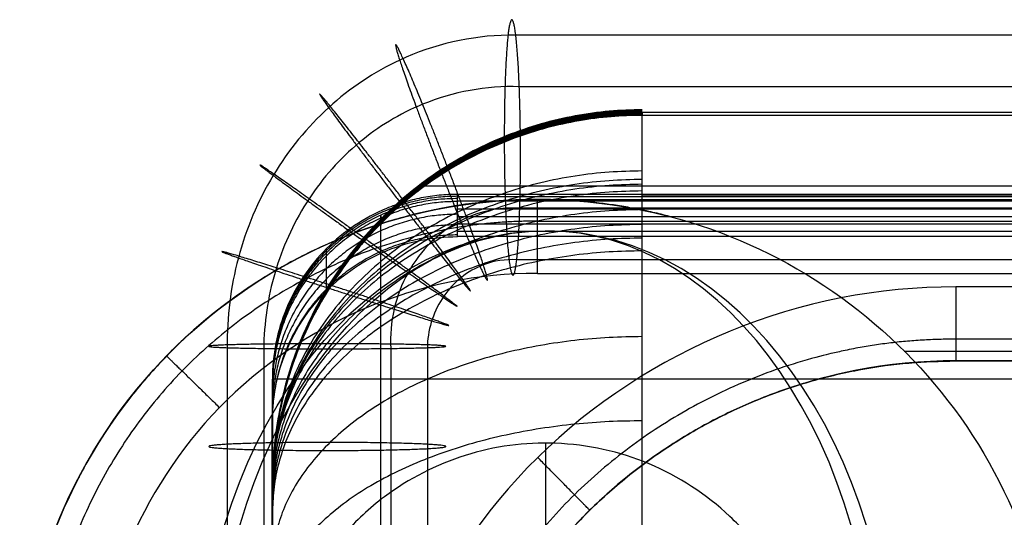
# Model space of a CAD drawing. Header units: millimetres. Extents: x -2235 to -985, y -1831 to -1204.
# Tile 24 of 56: x -2235 to -2208, y -1218 to -1204. Entities that reach past the tile are written whole.
import ezdxf

# ---------------------------------------------------------------- set-up
doc = ezdxf.new("R2010")
doc.units = ezdxf.units.MM
for name, color, linetype, true_color in [('Calque 05', 7, 'Continuous', 0xb87b24), ('Calque 06', 7, 'Continuous', 0xffe4b0), ('Calque 07', 7, 'Continuous', 0xfafafa), ('Calque 08', 7, 'Continuous', 0x985001)]:
    doc.layers.add(name, color=color, linetype=linetype, true_color=true_color)

msp = doc.modelspace()

# ---------------------------------------------------------------- linework, layer by layer
at = {"layer": 'Calque 05'}
msp.add_line((-996.716, -1208.695, 1384.482), (-2223.723, -1208.695, 1384.482), dxfattribs=at)
for points, weights in [([(-2217.844, -1206.631, 1400.501), (-2227.844, -1206.631, 1400.501), (-2227.844, -1216.727, 1400.623)], [1, 0.707106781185, 1]), ([(-2217.844, -1206.643, 1401.613), (-2227.844, -1206.643, 1401.613), (-2227.844, -1216.765, 1401.439)], [1, 0.707106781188, 1]), ([(-2217.844, -1206.669, 1399.503), (-2227.844, -1206.669, 1399.503), (-2227.844, -1216.705, 1399.614)], [1, 0.707106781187, 1]), ([(-2217.844, -1206.694, 1397.97), (-2227.844, -1206.694, 1397.97), (-2227.844, -1216.708, 1398.105)], [1, 0.707106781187, 1]), ([(-2217.844, -1206.706, 1399.105), (-2227.844, -1206.706, 1399.105), (-2227.844, -1216.699, 1399.108)], [1, 0.707106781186, 1]), ([(-2217.844, -1206.711, 1397.516), (-2227.844, -1206.711, 1397.516), (-2227.844, -1216.71, 1397.602)], [1, 0.707106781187, 1]), ([(-2217.844, -1206.717, 1397.022), (-2227.844, -1206.717, 1397.022), (-2227.844, -1216.714, 1397.099)], [1, 0.707106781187, 1]), ([(-2217.844, -1206.735, 1394.324), (-2227.844, -1206.735, 1394.324), (-2227.844, -1216.734, 1394.381)], [1, 0.707106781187, 1]), ([(-2217.844, -1206.742, 1392.961), (-2227.844, -1206.742, 1392.961), (-2227.844, -1216.742, 1393.022)], [1, 0.707106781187, 1]), ([(-2217.844, -1206.75, 1391.611), (-2227.844, -1206.75, 1391.611), (-2227.844, -1216.75, 1391.662)], [1, 0.707106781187, 1]), ([(-2217.844, -1206.751, 1400.429), (-2227.844, -1206.751, 1400.429), (-2227.844, -1216.694, 1400.109)], [1, 0.707106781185, 1]), ([(-2217.844, -1206.757, 1390.251), (-2227.844, -1206.757, 1390.251), (-2227.844, -1216.757, 1390.303)], [1, 0.707106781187, 1]), ([(-2217.844, -1206.764, 1388.896), (-2227.844, -1206.764, 1388.896), (-2227.844, -1216.763, 1388.944)], [1, 0.707106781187, 1]), ([(-2217.844, -1206.77, 1387.537), (-2227.844, -1206.77, 1387.537), (-2227.844, -1216.77, 1387.584)], [1, 0.707106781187, 1]), ([(-2217.844, -1206.776, 1386.179), (-2227.844, -1206.776, 1386.179), (-2227.844, -1216.776, 1386.225)], [1, 0.707106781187, 1]), ([(-2217.844, -1206.78, 1401.749), (-2227.844, -1206.78, 1401.749), (-2227.844, -1216.722, 1401.114)], [1, 0.707106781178, 1]), ([(-2217.844, -1208.287, 1407.173), (-2227.844, -1208.287, 1407.173), (-2227.844, -1216.647, 1401.621)], [1, 0.707106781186, 1]), ([(-2217.844, -1208.518, 1407.435), (-2227.844, -1208.518, 1407.435), (-2227.844, -1216.673, 1401.654)], [1, 0.707106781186, 1]), ([(-2217.844, -1208.648, 1407.616), (-2227.844, -1208.648, 1407.616), (-2227.844, -1216.694, 1401.683)], [1, 0.707106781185, 1]), ([(-2217.844, -1208.829, 1407.866), (-2227.844, -1208.829, 1407.866), (-2227.844, -1216.737, 1401.74)], [1, 0.707106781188, 1]), ([(-2217.844, -1209.334, 1408.478), (-2227.844, -1209.334, 1408.478), (-2227.844, -1216.908, 1401.948)], [1, 0.707106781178, 1]), ([(-2217.844, -1209.735, 1408.927), (-2227.844, -1209.735, 1408.927), (-2227.844, -1217.087, 1402.149)], [1, 0.707106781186, 1]), ([(-2217.844, -1210.104, 1409.318), (-2227.844, -1210.104, 1409.318), (-2227.844, -1217.271, 1402.344)], [1, 0.707106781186, 1]), ([(-2217.844, -1210.448, 1409.662), (-2227.844, -1210.448, 1409.662), (-2227.844, -1217.461, 1402.534)], [1, 0.707106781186, 1]), ([(-2217.844, -1212.767, 1411.687), (-2227.844, -1212.767, 1411.687), (-2227.844, -1218.927, 1403.809)], [1, 0.707106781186, 1]), ([(-2217.844, -1215.043, 1413.312), (-2227.844, -1215.043, 1413.312), (-2227.844, -1220.508, 1404.937)], [1, 0.70710678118, 1])]:
    msp.add_rational_spline(points, weights, degree=2, dxfattribs=at)
for points, knots in [([(-2217.844, -1206.786, 1384.169), (-2218.125, -1206.786, 1384.169), (-2218.699, -1206.81, 1384.174), (-2219.565, -1206.921, 1384.193), (-2220.441, -1207.115, 1384.227), (-2221.318, -1207.393, 1384.275), (-2222.182, -1207.759, 1384.335), (-2223.022, -1208.212, 1384.408), (-2223.823, -1208.749, 1384.49), (-2224.573, -1209.366, 1384.582), (-2225.262, -1210.055, 1384.681), (-2225.879, -1210.805, 1384.785), (-2226.417, -1211.605, 1384.891), (-2226.87, -1212.444, 1384.997), (-2227.236, -1213.308, 1385.102), (-2227.515, -1214.184, 1385.204), (-2227.708, -1215.061, 1385.303), (-2227.819, -1215.926, 1385.396), (-2227.844, -1216.499, 1385.455), (-2227.844, -1216.781, 1385.484)], [0, 0, 0, 0, 0.84574, 1.718617, 2.616661, 3.537357, 4.477638, 5.433913, 6.402144, 7.377946, 8.356665, 9.333534, 10.303832, 11.263027, 12.206907, 13.13168, 14.034054, 14.911271, 15.761134, 15.761134, 15.761134, 15.761134]), ([(-2217.844, -1361.452, 1017.927), (-2217.844, -1357.783, 1092.328), (-2217.844, -1355.995, 1121.531), (-2217.844, -1354.091, 1151.704), (-2217.844, -1352.058, 1183.911), (-2217.844, -1349.893, 1217.223), (-2217.844, -1348.084, 1243.759), (-2217.844, -1346.276, 1270.296), (-2217.844, -1344.825, 1290.055), (-2217.844, -1342.477, 1313.087), (-2217.844, -1340.13, 1336.118), (-2217.844, -1336.885, 1362.42), (-2217.844, -1330.212, 1379.506), (-2217.844, -1323.539, 1396.592), (-2217.844, -1313.437, 1404.461), (-2217.844, -1305.195, 1409.677), (-2217.844, -1296.952, 1414.893), (-2217.844, -1290.568, 1417.457), (-2217.844, -1284.296, 1418.646), (-2217.844, -1278.024, 1419.836), (-2217.844, -1271.865, 1419.652), (-2217.844, -1264.076, 1419.549), (-2217.844, -1256.286, 1419.447), (-2217.844, -1246.866, 1419.426), (-2217.844, -1239.302, 1419.151), (-2217.844, -1231.737, 1418.876), (-2217.844, -1226.029, 1418.348), (-2217.844, -1220.898, 1416.345), (-2217.844, -1215.768, 1414.342), (-2217.844, -1211.216, 1410.865), (-2217.844, -1208.94, 1408.002), (-2217.844, -1206.664, 1405.14), (-2217.844, -1206.664, 1402.893), (-2217.844, -1206.71, 1397.526), (-2217.844, -1206.723, 1396.024), (-2217.844, -1206.74, 1394.278), (-2217.844, -1206.786, 1384.169)], [3.095105, 3.095105, 3.095105, 3.095105, 48.97555, 48.97555, 48.97555, 97.951101, 97.951101, 97.951101, 146.926651, 146.926651, 146.926651, 195.902201, 195.902201, 195.902201, 244.877751, 244.877751, 244.877751, 293.853302, 293.853302, 293.853302, 342.828852, 342.828852, 342.828852, 391.804402, 391.804402, 391.804402, 440.779952, 440.779952, 440.779952, 489.755503, 489.755503, 489.755503, 538.731053, 538.731053, 538.731053, 552.437561, 552.437561, 552.437561, 552.437561]), ([(-2227.844, -1352.156, 1003.308), (-2227.844, -1351.113, 1024.622), (-2227.844, -1348.982, 1067.769), (-2227.844, -1345.858, 1124.043), (-2227.844, -1342.771, 1172.123), (-2227.844, -1340.397, 1209.109), (-2227.844, -1338.079, 1243.676), (-2227.844, -1336.282, 1269.577), (-2227.844, -1334.691, 1289.212), (-2227.844, -1333.464, 1302.817), (-2227.844, -1332.085, 1316.634), (-2227.844, -1330.518, 1330.582), (-2227.844, -1328.6, 1344.41), (-2227.844, -1326.605, 1355.508), (-2227.844, -1324.653, 1363.95), (-2227.844, -1323.139, 1369.458), (-2227.844, -1321.455, 1374.557), (-2227.844, -1319.236, 1380.007), (-2227.844, -1316.043, 1385.96), (-2227.844, -1311.759, 1391.623), (-2227.844, -1307.031, 1396.188), (-2227.844, -1302.443, 1399.607), (-2227.844, -1297.882, 1402.486), (-2227.844, -1293.865, 1404.755), (-2227.844, -1290.1, 1406.519), (-2227.844, -1286.823, 1407.751), (-2227.844, -1283.636, 1408.619), (-2227.844, -1279.36, 1409.383), (-2227.844, -1274.638, 1409.632), (-2227.844, -1269.542, 1409.628), (-2227.844, -1265.049, 1409.559), (-2227.844, -1260.307, 1409.503), (-2227.844, -1253.57, 1409.44), (-2227.844, -1246.979, 1409.363), (-2227.844, -1240.535, 1409.199), (-2227.844, -1236.367, 1409.031), (-2227.844, -1232.593, 1408.759), (-2227.844, -1229.54, 1408.377), (-2227.844, -1227.238, 1407.898), (-2227.844, -1225.679, 1407.448), (-2227.844, -1224.556, 1407.051), (-2227.844, -1223.486, 1406.595), (-2227.844, -1222.125, 1405.928), (-2227.844, -1220.584, 1405.023), (-2227.844, -1218.91, 1403.833), (-2227.844, -1217.857, 1402.929), (-2227.844, -1217.272, 1402.345), (-2227.844, -1217.087, 1402.149), (-2227.844, -1216.907, 1401.949), (-2227.844, -1216.778, 1401.793), (-2227.844, -1216.701, 1401.692), (-2227.844, -1216.676, 1401.655), (-2227.844, -1216.577, 1401.543), (-2227.844, -1216.869, 1401.478), (-2227.844, -1216.651, 1401.018), (-2227.844, -1216.765, 1400.641), (-2227.844, -1216.672, 1400.099), (-2227.844, -1216.717, 1399.619), (-2227.844, -1216.688, 1398.935), (-2227.844, -1216.712, 1398.275), (-2227.844, -1216.71, 1397.601), (-2227.844, -1216.723, 1396.361), (-2227.844, -1216.732, 1394.834), (-2227.844, -1216.744, 1393.022), (-2227.844, -1216.751, 1391.662), (-2227.844, -1216.758, 1390.303), (-2227.844, -1216.764, 1388.944), (-2227.844, -1216.771, 1387.584), (-2227.844, -1216.776, 1386.431), (-2227.844, -1216.78, 1385.731), (-2227.844, -1216.781, 1385.484)], [1.55793, 1.55793, 1.55793, 1.55793, 65.578378, 131.156756, 170.636368, 210.115981, 242.343054, 274.570126, 288.00486, 301.439594, 315.55105, 329.662505, 343.544123, 357.425742, 363.479794, 369.533845, 374.557936, 379.582027, 387.177371, 394.772715, 400.808875, 406.845035, 411.914715, 416.984395, 420.68078, 424.377166, 427.478486, 430.579807, 437.393189, 441.633605, 445.874022, 450.869508, 455.864995, 466.083635, 470.643146, 475.202656, 478.598067, 481.993477, 484.426993, 485.643751, 486.860509, 487.997049, 489.13359, 491.406671, 493.349897, 495.293123, 495.561969, 495.830814, 496.09966, 496.368505, 496.440856, 496.477031, 496.513206, 496.794782, 497.106553, 497.608848, 498.111143, 498.613438, 499.115733, 500.120323, 500.622618, 501.124914, 503.843599, 505.202941, 506.562283, 507.921626, 509.280968, 510.640311, 511.999653, 512.740839, 512.740839, 512.740839, 512.740839]), ([(-2227.844, -1216.781, 1385.484), (-2227.844, -1232.648, 1387.1), (-2227.844, -1278.615, 1388.177), (-2227.844, -1283.966, 1387.56), (-2227.844, -1290.258, 1385.39), (-2227.844, -1298.286, 1381.051), (-2227.844, -1303.927, 1375.844), (-2227.844, -1307.399, 1369.985), (-2227.844, -1308.267, 1364.127), (-2227.844, -1308.252, 1303.016), (-2227.844, -1307.9, 1300.204), (-2227.844, -1305.088, 1295.634), (-2227.844, -1299.64, 1288.78), (-2227.844, -1292.259, 1283.684), (-2227.844, -1285.405, 1282.278), (-2227.844, -1268.884, 1282.102), (-2227.844, -1266.424, 1282.102), (-2227.844, -1263.963, 1281.047), (-2227.844, -1263.288, 1277.161), (-2227.844, -1264.561, 1217.144), (-2227.844, -1265.834, 1001.931)], [-943.795666, -943.795666, -943.795666, -943.795666, -899.07462, -846.187878, -793.301135, -740.414393, -687.527651, -634.640908, -581.754166, -528.867424, -475.980681, -423.093939, -370.207197, -317.320454, -264.433712, -211.546969, -158.660227, -105.773485, -52.886742, -6.110881, -6.110881, -6.110881, -6.110881])]:
    msp.add_open_spline(points, degree=3, knots=knots, dxfattribs=at)
for points in [[(-1002.595, -1206.71, 1397.526), (-1610.219, -1206.71, 1397.526), (-2217.844, -1206.71, 1397.526)], [(-1002.595, -1206.786, 1384.169), (-1610.219, -1206.786, 1384.169), (-2217.844, -1206.786, 1384.169)], [(-1002.595, -1208.94, 1408.002), (-1610.219, -1208.94, 1408.002), (-2217.844, -1208.94, 1408.002)]]:
    msp.add_open_spline(points, degree=2, dxfattribs=at)
msp.add_rational_spline([(-2224.915, -1358.963, 1008.885), (-2224.915, -1358.003, 1028.463), (-2224.915, -1355.947, 1069.869), (-2224.915, -1352.916, 1124.472), (-2224.915, -1349.827, 1172.579), (-2224.915, -1347.452, 1209.57), (-2224.915, -1345.133, 1244.153), (-2224.915, -1343.334, 1270.09), (-2224.915, -1341.736, 1289.814), (-2224.915, -1340.503, 1303.488), (-2224.915, -1339.117, 1317.368), (-2224.915, -1337.536, 1331.446), (-2224.915, -1335.588, 1345.5), (-2224.915, -1333.543, 1356.886), (-2224.915, -1331.513, 1365.671), (-2224.915, -1329.916, 1371.481), (-2224.915, -1328.106, 1376.973), (-2224.915, -1325.642, 1383.029), (-2224.915, -1322.039, 1389.76), (-2224.915, -1317.085, 1396.318), (-2224.915, -1311.605, 1401.606), (-2224.915, -1306.394, 1405.478), (-2224.915, -1301.535, 1408.541), (-2224.915, -1297.144, 1411.027), (-2224.915, -1292.872, 1413.031), (-2224.915, -1289.024, 1414.481), (-2224.915, -1285.19, 1415.528), (-2224.915, -1280.059, 1416.439), (-2224.915, -1274.766, 1416.703), (-2224.915, -1269.462, 1416.7), (-2224.915, -1264.936, 1416.628), (-2224.915, -1260.245, 1416.574), (-2224.915, -1253.494, 1416.511), (-2224.915, -1246.869, 1416.433), (-2224.915, -1240.311, 1416.267), (-2224.915, -1236.009, 1416.094), (-2224.915, -1231.932, 1415.802), (-2224.915, -1228.441, 1415.369), (-2224.915, -1225.582, 1414.78), (-2224.915, -1223.529, 1414.189), (-2224.915, -1221.991, 1413.646), (-2224.915, -1220.53, 1413.024), (-2224.915, -1218.741, 1412.144), (-2224.915, -1216.741, 1410.97), (-2224.915, -1214.568, 1409.425), (-2224.915, -1213.116, 1408.189), (-2224.915, -1212.207, 1407.282), (-2224.915, -1211.89, 1406.947), (-2224.915, -1211.561, 1406.58), (-2224.915, -1211.272, 1406.235), (-2224.915, -1211.033, 1405.929), (-2224.915, -1210.924, 1405.748), (-2224.915, -1210.308, 1405.185), (-2224.915, -1209.249, 1399.833), (-2224.915, -1209.928, 1402.588), (-2224.915, -1209.447, 1399.886), (-2224.915, -1209.742, 1400.698), (-2224.915, -1209.565, 1399.336), (-2224.915, -1209.674, 1399.117), (-2224.915, -1209.61, 1398.109), (-2224.915, -1209.643, 1397.558), (-2224.915, -1209.646, 1396.287), (-2224.915, -1209.663, 1394.804), (-2224.915, -1209.67, 1392.975), (-2224.915, -1209.68, 1391.63), (-2224.915, -1209.685, 1390.265), (-2224.915, -1209.693, 1388.911), (-2224.915, -1209.699, 1387.551), (-2224.915, -1209.706, 1386.125), (-2224.915, -1209.71, 1385.152), (-2224.915, -1209.712, 1384.632)], [0.853553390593, 0.853553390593, 0.853553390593, 0.853553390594, 0.853553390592, 0.853553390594, 0.853553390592, 0.853553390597, 0.853553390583, 0.853553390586, 0.853553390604, 0.853553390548, 0.853553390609, 0.853553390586, 0.853553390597, 0.853553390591, 0.853553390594, 0.853553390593, 0.853553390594, 0.853553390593, 0.853553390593, 0.853553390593, 0.853553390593, 0.853553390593, 0.853553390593, 0.853553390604, 0.853553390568, 0.853553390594, 0.853553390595, 0.853553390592, 0.853553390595, 0.853553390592, 0.853553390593, 0.853553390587, 0.853553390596, 0.853553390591, 0.853553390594, 0.853553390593, 0.853553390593, 0.853553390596, 0.853553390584, 0.853553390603, 0.853553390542, 0.853553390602, 0.85355339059, 0.853553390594, 0.853553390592, 0.853553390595, 0.853553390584, 0.853553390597, 0.853553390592, 0.853553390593, 0.853553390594, 0.853553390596, 0.853553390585, 0.853553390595, 0.853553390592, 0.853553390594, 0.853553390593, 0.853553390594, 0.853553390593, 0.853553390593, 0.853553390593, 0.853553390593, 0.853553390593, 0.853553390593, 0.853553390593, 0.853553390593, 0.853553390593, 0.853553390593, 0.853553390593], degree=3, knots=[6.795382, 6.795382, 6.795382, 6.795382, 65.578378, 131.156756, 170.636368, 210.115981, 242.343054, 274.570126, 288.00486, 301.439594, 315.55105, 329.662505, 343.544123, 357.425742, 363.479794, 369.533845, 374.557936, 379.582027, 387.177371, 394.772715, 400.808875, 406.845035, 411.914715, 416.984395, 420.68078, 424.377166, 427.478486, 430.579807, 437.393189, 441.633605, 445.874022, 450.869508, 455.864995, 466.083635, 470.643146, 475.202656, 478.598067, 481.993477, 484.426993, 485.643751, 486.860509, 487.997049, 489.13359, 491.406671, 493.349897, 495.293123, 495.561969, 495.830814, 496.09966, 496.368505, 496.440856, 496.477031, 496.513206, 496.794782, 497.106553, 497.608848, 498.111143, 498.613438, 499.115733, 500.120323, 500.622618, 501.124914, 503.843599, 505.202941, 506.562283, 507.921626, 509.280968, 510.640311, 511.999653, 513.560856, 513.560856, 513.560856, 513.560856], dxfattribs=at)
at = {"layer": 'Calque 06'}
for p, q in [((-2209.365, -1213.423, 887.375), (-2209.365, -1213.423, 904.978)), ((-2209.365, -1213.423, 887.375), (-2145.183, -1213.423, 887.375)), ((-2148.216, -1213.423, 897.154), (-2209.365, -1213.423, 897.154)), ((-2219.264, -1217.461, 904.978), (-2219.264, -1217.461, 887.375))]:
    msp.add_line(p, q, dxfattribs=at)
for points, knots in [([(-2220.918, -1209.06, 904.978), (-2224.569, -1209.101, 904.978), (-2231.672, -1212.213, 904.978), (-2234.66, -1219.343, 904.978), (-2234.683, -1222.894, 904.978)], [0.203862, 0.203862, 0.203862, 0.203862, 9.581755, 18.708834, 18.708834, 18.708834, 18.708834]), ([(-2234.683, -1223.062, 565.125), (-2234.683, -1219.349, 565.125), (-2233.207, -1215.787, 565.125), (-2227.955, -1210.535, 565.125), (-2224.394, -1209.06, 565.125), (-2220.679, -1209.06, 565.125)], [0, 0, 0, 0, 11.282154, 11.282154, 22.564308, 22.564308, 22.564308, 22.564308]), ([(-2220.656, -1209.06, 565.125), (-2220.653, -1209.06, 565.179), (-2220.651, -1209.06, 565.234), (-2220.648, -1209.06, 565.288), (-2216.447, -1209.06, 652.367), (-2212.246, -1209.06, 739.446), (-2208.045, -1209.06, 826.526), (-2207.646, -1209.06, 834.922), (-2203.01, -1209.06, 851.566), (-2187.354, -1209.06, 869.607), (-2168.192, -1209.06, 879.467), (-2155.459, -1209.06, 881.498), (-2149.124, -1209.06, 881.494), (-1969.31, -1209.061, 881.497), (-1789.496, -1209.06, 881.5), (-1609.683, -1209.06, 881.503)], [-0.166806, -0.166806, -0.166806, -0.166806, 0.000114, 0.000114, 0.000114, 267.419053, 267.419053, 267.419053, 293.208052, 319.072188, 338.295137, 357.29331, 357.29331, 357.29331, 896.735444, 896.735444, 896.735444, 896.735444]), ([(-2220.679, -1209.06, 565.125), (-2220.679, -1209.061, 622.013), (-2220.68, -1209.06, 678.901), (-2220.68, -1209.06, 735.789), (-2220.68, -1209.06, 792.185), (-2220.68, -1209.061, 848.582), (-2220.68, -1209.06, 904.978)], [0.492617, 0.492617, 0.492617, 0.492617, 175.000116, 175.000116, 175.000116, 348.000044, 348.000044, 348.000044, 348.000044]), ([(-2220.68, -1209.06, 859.096), (-2213.08, -1209.06, 859.057), (-2204.831, -1209.06, 859.014), (-2196.707, -1209.06, 858.97), (-2195.889, -1209.06, 858.966)], [-4218.892973, -4218.892973, -4218.892973, -4218.892973, -4198.829487, -4196.579042, -4196.579042, -4196.579042, -4196.579042]), ([(-2220.679, -1209.06, 899.699), (-2214.371, -1209.06, 899.674), (-2190.392, -1209.06, 899.578), (-2167.097, -1209.06, 899.499), (-2150.075, -1209.06, 899.447)], [-4216.479157, -4216.479157, -4216.479157, -4216.479157, -4198.829487, -4148.263687, -4148.263687, -4148.263687, -4148.263687]), ([(-2220.656, -1209.06, 565.125), (-2219.458, -1209.06, 565.125), (-2218.266, -1209.214, 565.125), (-2217.107, -1209.517, 565.125), (-2214.116, -1210.301, 565.125), (-2211.468, -1212.051, 565.125), (-2207.686, -1216.945, 565.125), (-2206.659, -1219.95, 565.125), (-2206.659, -1223.042, 565.125)], [0.000427, 0.000427, 0.000427, 0.000427, 3.598364, 3.598364, 3.598364, 12.957548, 12.957548, 22.317797, 22.317797, 22.317797, 22.317797]), ([(-2220.68, -1211.06, 906.934), (-2223.879, -1211.037, 906.934), (-2230.122, -1213.716, 906.934), (-2232.703, -1219.969, 906.934), (-2232.683, -1223.062, 906.934)], [-0.000003, -0.000003, -0.000003, -0.000003, 9.581755, 18.852857, 18.852857, 18.852857, 18.852857]), ([(-2209.365, -1211.423, 906.934), (-2213.539, -1211.397, 906.934), (-2221.838, -1214.805, 906.934), (-2225.396, -1223.053, 906.934), (-2225.365, -1227.21, 906.934)], [0, 0, 0, 0, 12.520564, 24.965394, 24.965394, 24.965394, 24.965394]), ([(-2209.365, -1213.423, 904.978), (-2213.025, -1213.4, 904.978), (-2220.294, -1216.392, 904.978), (-2223.392, -1223.588, 904.978), (-2223.365, -1227.21, 904.978)], [0, 0, 0, 0, 12.520564, 24.965394, 24.965394, 24.965394, 24.965394])]:
    msp.add_open_spline(points, degree=3, knots=knots, dxfattribs=at)
for points, weights in [([(-2220.68, -1209.06, 735.789), (-2234.683, -1209.06, 735.789), (-2234.683, -1223.063, 735.789)], [1, 0.707106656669, 1]), ([(-2220.68, -1211.06, 906.934), (-2220.68, -1209.103, 906.934), (-2220.68, -1209.06, 905.02)], [1, 0.711552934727, 0.991233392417]), ([(-2220.68, -1209.06, 905.02), (-2220.68, -1209.06, 904.999), (-2220.68, -1209.06, 904.978)], [0.991233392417, 0.995549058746, 1]), ([(-2217.107, -1209.517, 565.125), (-2218.849, -1209.06, 565.205), (-2220.649, -1209.06, 565.288)], [0.91616727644, 0.949311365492, 1]), ([(-2220.68, -1209.646, 906.361), (-2191.931, -1209.646, 906.361), (-2163.182, -1209.646, 906.361)], [0.853549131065, 0.853549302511, 0.853549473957]), ([(-2209.365, -1211.423, 906.934), (-2209.365, -1213.423, 906.934), (-2209.365, -1213.423, 904.978)], [1, 0.707106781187, 1]), ([(-2230.711, -1213.287, 904.978), (-2230.711, -1213.287, 906.934), (-2229.279, -1214.683, 906.934)], [1, 0.707103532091, 1]), ([(-2223.365, -1227.21, 887.375), (-2223.365, -1213.423, 887.375), (-2209.365, -1213.423, 887.375)], [1, 0.707106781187, 1]), ([(-2209.365, -1213.423, 897.154), (-2223.365, -1213.423, 897.154), (-2223.365, -1227.21, 897.154)], [1, 0.707106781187, 1]), ([(-2219.267, -1217.458, 904.978), (-2219.267, -1217.458, 906.934), (-2220.671, -1216.033, 906.934)], [1, 0.707106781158, 1])]:
    msp.add_rational_spline(points, weights, degree=2, dxfattribs=at)
for points, degree in [([(-2220.68, -1209.06, 904.978), (-2220.759, -1209.059, 904.978), (-2220.839, -1209.06, 904.978), (-2220.918, -1209.06, 904.978)], 3), ([(-2220.918, -1209.06, 904.978), (-2220.918, -1209.06, 904.978), (-2220.918, -1209.06, 904.978), (-2220.918, -1209.06, 904.978)], 3), ([(-2220.681, -1209.06, 817.871), (-2216.555, -1209.06, 817.856), (-2212.487, -1209.06, 817.842), (-2208.466, -1209.06, 817.828)], 3), ([(-2220.681, -1209.06, 653.704), (-2219.242, -1209.06, 653.709), (-2217.811, -1209.06, 653.713), (-2216.386, -1209.06, 653.718)], 3), ([(-2220.68, -1209.06, 904.978), (-2191.931, -1209.06, 904.978), (-2163.182, -1209.06, 904.978)], 2), ([(-2220.68, -1209.06, 776.835), (-2217.228, -1209.06, 776.828), (-2213.818, -1209.06, 776.821), (-2210.444, -1209.06, 776.814)], 3), ([(-2220.68, -1209.06, 735.788), (-2217.901, -1209.06, 735.788), (-2215.15, -1209.06, 735.788), (-2212.424, -1209.06, 735.787)], 3), ([(-2220.68, -1209.06, 694.741), (-2218.573, -1209.06, 694.745), (-2216.482, -1209.06, 694.749), (-2214.404, -1209.06, 694.752)], 3), ([(-2220.68, -1209.06, 612.472), (-2219.909, -1209.06, 612.476), (-2219.14, -1209.06, 612.479), (-2218.372, -1209.06, 612.483)], 3), ([(-2220.656, -1209.06, 565.125), (-2220.664, -1209.06, 565.125), (-2220.672, -1209.06, 565.125), (-2220.679, -1209.06, 565.125)], 3), ([(-2220.679, -1209.06, 571.897), (-2220.563, -1209.06, 571.898), (-2220.446, -1209.06, 571.898), (-2220.33, -1209.06, 571.899)], 3), ([(-2220.68, -1211.06, 906.934), (-2191.931, -1211.06, 906.934), (-2163.182, -1211.06, 906.934)], 2), ([(-2163.182, -1211.423, 906.934), (-2186.274, -1211.423, 906.934), (-2209.365, -1211.423, 906.934)], 2), ([(-2163.182, -1212.837, 906.361), (-2186.274, -1212.837, 906.361), (-2209.365, -1212.837, 906.361)], 2), ([(-2163.182, -1213.423, 904.978), (-2186.274, -1213.423, 904.978), (-2209.365, -1213.423, 904.978)], 2)]:
    msp.add_open_spline(points, degree=degree, dxfattribs=at)
for points, weights, knots in [([(-2220.68, -1209.646, 906.361), (-2224.256, -1209.62, 906.361), (-2231.234, -1212.615, 906.361), (-2234.119, -1219.605, 906.361), (-2234.097, -1223.062, 906.361)], [0.853550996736, 0.853551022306, 0.853551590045, 0.85355280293, 0.853553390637], [-0.000003, -0.000003, -0.000003, -0.000003, 9.581755, 18.852857, 18.852857, 18.852857, 18.852857]), ([(-2209.365, -1212.837, 906.361), (-2213.176, -1212.813, 906.361), (-2220.746, -1215.927, 906.361), (-2223.979, -1223.431, 906.361), (-2223.951, -1227.21, 906.361)], [0.853553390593, 0.853553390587, 0.853553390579, 0.853553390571, 0.853553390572], [0, 0, 0, 0, 12.520564, 24.965394, 24.965394, 24.965394, 24.965394]), ([(-2230.581, -1213.161, 565.125), (-2230.581, -1213.162, 622.013), (-2230.581, -1213.161, 678.901), (-2230.581, -1213.162, 735.789), (-2230.581, -1213.161, 792.185), (-2230.581, -1213.162, 848.582), (-2230.581, -1213.161, 904.978)], [0.853553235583, 0.853553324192, 0.853553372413, 0.853553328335, 0.853553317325, 0.853553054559, 0.853552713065], [0.492171, 0.492171, 0.492171, 0.492171, 175.000116, 175.000116, 175.000116, 348.000328, 348.000328, 348.000328, 348.000328]), ([(-2210.759, -1213.155, 565.125), (-2206.562, -1213.156, 652.106), (-2202.364, -1213.156, 739.088), (-2198.167, -1213.157, 826.07), (-2197.835, -1213.157, 833.058), (-2193.976, -1213.157, 846.912), (-2180.945, -1213.157, 861.928), (-2164.996, -1213.157, 870.135), (-2154.397, -1213.157, 871.825), (-2149.125, -1213.157, 871.822), (-1969.311, -1213.158, 871.823), (-1789.497, -1213.159, 871.823), (-1609.683, -1213.16, 871.824)], [0.853553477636, 0.853553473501, 0.853553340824, 0.853553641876, 0.853553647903, 0.853553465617, 0.853553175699, 0.85355393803, 0.85355408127, 0.853554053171, 0.853554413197, 0.853554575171, 0.853554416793], [0.299307, 0.299307, 0.299307, 0.299307, 267.419053, 267.419053, 267.419053, 293.208052, 319.072188, 338.295137, 357.29331, 357.29331, 357.29331, 896.735623, 896.735623, 896.735623, 896.735623])]:
    msp.add_rational_spline(points, weights, degree=3, knots=knots, dxfattribs=at)
at = {"layer": 'Calque 07'}
for p, q in [((-996.519, -1208.988, 1372.145), (-2222.844, -1208.988, 1372.145)), ((-996.519, -1209.101, 1336.307), (-2222.844, -1209.101, 1336.307)), ((-996.52, -1209.32, 1262.82), (-2222.845, -1209.32, 1262.82)), ((-996.52, -1209.526, 1190.144), (-2222.845, -1209.526, 1190.144)), ((-996.52, -1209.726, 1117.332), (-2222.845, -1209.726, 1117.332)), ((-996.52, -1209.926, 1044.185), (-2222.845, -1209.926, 1044.185)), ((-2220.46, -1215.645, 548.387), (-2220.46, -1230.162, 548.387))]:
    msp.add_line(p, q, dxfattribs=at)
at = {"layer": 'Calque 07', "extrusion": (-0.689655, 0, -0.724138)}
msp.add_arc((1222.904, 1993.553, 1126.436), 12.998, 0, 180, dxfattribs=at)
at = {"layer": 'Calque 07', "extrusion": (0.724138, 0, -0.689655)}
msp.add_arc((-1222.904, -1126.436, -1993.553), 12.998, 180, 0, dxfattribs=at)
at = {"layer": 'Calque 07', "extrusion": (0.689655, 0, 0.724138)}
msp.add_arc((-1222.904, 1993.553, -1126.436), 12.998, 180, 0, dxfattribs=at)
at = {"layer": 'Calque 07', "extrusion": (-0.724138, 0, 0.689655)}
msp.add_arc((1222.904, -1126.436, 1993.553), 12.998, 0, 180, dxfattribs=at)
at = {"layer": 'Calque 07'}
for points, knots in [([(-2222.845, -1208.92, 1389.09), (-2222.886, -1208.92, 1389.09), (-2222.927, -1208.921, 1389.09), (-2223.009, -1208.923, 1389.09), (-2223.049, -1208.924, 1389.09), (-2223.172, -1208.93, 1389.091), (-2223.254, -1208.936, 1389.091), (-2223.499, -1208.961, 1389.094), (-2223.661, -1208.985, 1389.096), (-2223.982, -1209.048, 1389.103), (-2224.141, -1209.088, 1389.107), (-2224.455, -1209.183, 1389.117), (-2224.609, -1209.239, 1389.123), (-2225.063, -1209.426, 1389.141), (-2225.353, -1209.581, 1389.156), (-2225.898, -1209.945, 1389.19), (-2226.152, -1210.153, 1389.208), (-2226.383, -1210.384, 1389.227), (-2226.848, -1210.848, 1389.265), (-2227.217, -1211.399, 1389.307), (-2227.72, -1212.612, 1389.386), (-2227.849, -1213.262, 1389.424), (-2227.849, -1213.919, 1389.459)], [0, 0, 0, 0, 0.12287, 0.12287, 0.24574, 0.24574, 0.491489, 0.491489, 0.983067, 0.983067, 1.47464, 1.47464, 1.966211, 1.966211, 2.949884, 2.949884, 3.933542, 3.933542, 3.933542, 5.912531, 5.912531, 7.891637, 7.891637, 7.891637, 7.891637]), ([(-2222.845, -1210.063, 993.659), (-2222.845, -1210.047, 999.311), (-2222.845, -1209.941, 1038.662), (-2222.844, -1209.741, 1112.106), (-2222.846, -1209.446, 1219.291), (-2222.844, -1209.212, 1301.252), (-2222.844, -1209.041, 1355.488), (-2222.844, -1208.982, 1374.465), (-2222.845, -1208.943, 1384.963), (-2222.845, -1208.92, 1389.09)], [144.999544, 144.999544, 144.999544, 144.999544, 161.956053, 263.05134, 365.331353, 483.516095, 508.9343, 528.045449, 540.445329, 540.445329, 540.445329, 540.445329]), ([(-2227.85, -1215.063, 993.659), (-2227.85, -1213.736, 993.659), (-2227.323, -1212.465, 993.659), (-2225.919, -1211.063, 993.659), (-2225.368, -1210.694, 993.659), (-2224.153, -1210.192, 993.659), (-2223.503, -1210.063, 993.659), (-2222.845, -1210.063, 993.659)], [0, 0, 0, 0, 4.009941, 4.009941, 5.995463, 5.995463, 7.980985, 7.980985, 7.980985, 7.980985]), ([(-2227.85, -1215.063, 880.116), (-2227.85, -1213.736, 880.116), (-2227.323, -1212.465, 880.116), (-2225.919, -1211.063, 880.116), (-2225.368, -1210.694, 880.116), (-2224.153, -1210.192, 880.116), (-2223.503, -1210.063, 880.116), (-2222.845, -1210.063, 880.116)], [0, 0, 0, 0, 4.009941, 4.009941, 5.995463, 5.995463, 7.980985, 7.980985, 7.980985, 7.980985]), ([(-2227.85, -1215.063, 936.888), (-2227.85, -1213.736, 936.888), (-2227.323, -1212.465, 936.888), (-2225.919, -1211.063, 936.888), (-2225.368, -1210.694, 936.888), (-2224.153, -1210.192, 936.888), (-2223.503, -1210.063, 936.888), (-2222.845, -1210.063, 936.888)], [0, 0, 0, 0, 4.009941, 4.009941, 5.995463, 5.995463, 7.980985, 7.980985, 7.980985, 7.980985]), ([(-2227.849, -1213.919, 1389.459), (-2227.849, -1213.942, 1385.211), (-2227.849, -1213.982, 1374.594), (-2227.849, -1214.041, 1355.504), (-2227.849, -1214.212, 1301.266), (-2227.85, -1214.446, 1219.305), (-2227.849, -1214.741, 1112.119), (-2227.85, -1214.941, 1038.671), (-2227.85, -1215.047, 999.316), (-2227.85, -1215.063, 993.659)], [-540.78697, -540.78697, -540.78697, -540.78697, -528.045449, -508.9343, -483.516095, -365.331353, -263.05134, -161.956053, -144.986002, -144.986002, -144.986002, -144.986002]), ([(-2227.849, -1268.564, 1280.828), (-2227.849, -1269.715, 1280.93), (-2227.849, -1270.871, 1280.972), (-2227.849, -1273.18, 1281.047), (-2227.849, -1274.336, 1281.07), (-2227.849, -1277.802, 1281.136), (-2227.849, -1280.114, 1281.146), (-2227.849, -1283.578, 1281.277), (-2227.849, -1284.733, 1281.34), (-2227.849, -1287.033, 1281.559), (-2227.849, -1288.181, 1281.711), (-2227.849, -1291.568, 1282.458), (-2227.849, -1293.733, 1283.37), (-2227.849, -1296.626, 1285.282), (-2227.849, -1297.548, 1285.982), (-2227.849, -1299.329, 1287.454), (-2227.849, -1300.189, 1288.227), (-2227.849, -1302.681, 1290.638), (-2227.849, -1304.256, 1292.337), (-2227.849, -1306.368, 1295.087), (-2227.849, -1307.026, 1296.04), (-2227.849, -1307.888, 1297.545), (-2227.849, -1308.154, 1298.058), (-2227.849, -1308.61, 1299.12), (-2227.849, -1308.798, 1299.669), (-2227.849, -1309.25, 1301.342), (-2227.849, -1309.422, 1302.489), (-2227.849, -1309.681, 1304.785), (-2227.849, -1309.765, 1305.938), (-2227.849, -1309.969, 1309.399), (-2227.849, -1310.041, 1311.71), (-2227.849, -1310.162, 1316.331), (-2227.849, -1310.205, 1318.641), (-2227.849, -1310.31, 1325.575), (-2227.849, -1310.35, 1330.197), (-2227.849, -1310.402, 1339.442), (-2227.849, -1310.417, 1344.064), (-2227.849, -1310.414, 1350.998), (-2227.849, -1310.405, 1353.31), (-2227.849, -1310.325, 1357.931), (-2227.849, -1310.264, 1360.243), (-2227.849, -1309.936, 1364.852), (-2227.849, -1309.66, 1367.158), (-2227.849, -1308.478, 1371.63), (-2227.849, -1307.556, 1373.775), (-2227.849, -1305.754, 1376.736), (-2227.849, -1305.076, 1377.678), (-2227.849, -1303.54, 1379.406), (-2227.849, -1302.682, 1380.186), (-2227.849, -1300.889, 1381.643), (-2227.849, -1299.966, 1382.341), (-2227.849, -1298.09, 1383.689), (-2227.849, -1297.132, 1384.338), (-2227.849, -1295.171, 1385.561), (-2227.849, -1294.166, 1386.135), (-2227.849, -1292.089, 1387.15), (-2227.849, -1291.022, 1387.597), (-2227.849, -1288.849, 1388.386), (-2227.849, -1287.75, 1388.742), (-2227.849, -1286.081, 1389.213), (-2227.849, -1285.519, 1389.349), (-2227.849, -1284.385, 1389.573), (-2227.849, -1283.814, 1389.659), (-2227.849, -1282.091, 1389.856), (-2227.849, -1280.937, 1389.924), (-2227.849, -1278.627, 1390.015), (-2227.849, -1277.472, 1390.038), (-2227.849, -1274.005, 1390.086), (-2227.849, -1271.694, 1390.094), (-2227.849, -1260.137, 1390.107), (-2227.849, -1250.892, 1390.074), (-2227.849, -1237.025, 1389.972), (-2227.849, -1232.402, 1389.933), (-2227.849, -1223.158, 1389.792), (-2227.849, -1218.536, 1389.703), (-2227.849, -1213.919, 1389.48)], [0, 0, 0, 0, 3.46693, 3.46693, 6.93386, 6.93386, 13.86772, 13.86772, 17.334649, 17.334649, 20.801579, 20.801579, 27.735439, 27.735439, 31.202369, 31.202369, 34.669299, 34.669299, 41.603159, 41.603159, 45.070089, 45.070089, 46.803553, 46.803553, 48.537018, 48.537018, 52.003948, 52.003948, 55.470878, 55.470878, 62.404738, 62.404738, 69.338598, 69.338598, 83.206317, 83.206317, 97.074037, 97.074037, 104.007897, 104.007897, 110.941756, 110.941756, 117.875616, 117.875616, 124.809476, 124.809476, 128.276406, 128.276406, 131.743336, 131.743336, 135.210266, 135.210266, 138.677196, 138.677196, 142.144125, 142.144125, 145.611055, 145.611055, 149.077985, 149.077985, 150.81145, 150.81145, 152.544915, 152.544915, 156.011845, 156.011845, 159.478775, 159.478775, 166.412635, 166.412635, 194.148074, 194.148074, 208.015793, 208.015793, 221.883513, 221.883513, 221.883513, 221.883513]), ([(-2227.849, -1214.075, 1344.436), (-2227.849, -1216.177, 1344.31), (-2227.849, -1224.647, 1343.823), (-2227.849, -1239.623, 1343.635), (-2227.849, -1258.984, 1343.59), (-2227.849, -1278.378, 1344.335), (-2227.848, -1295.526, 1345.223), (-2227.849, -1306.204, 1346.485), (-2227.849, -1310.416, 1347.021)], [1260.845842, 1260.845842, 1260.845842, 1260.845842, 1267.059534, 1286.505236, 1305.950939, 1325.396641, 1344.842344, 1357.489351, 1357.489351, 1357.489351, 1357.489351]), ([(-2227.849, -1214.268, 1281.166), (-2227.849, -1216.968, 1281.139), (-2227.849, -1225.949, 1281.149), (-2227.849, -1241.379, 1281.714), (-2227.849, -1260.686, 1282.258), (-2227.849, -1278.273, 1282.908), (-2227.849, -1289.43, 1283.471), (-2227.849, -1294.124, 1283.733)], [1259.154502, 1259.154502, 1259.154502, 1259.154502, 1267.059534, 1286.505236, 1305.950939, 1325.396641, 1339.489186, 1339.489186, 1339.489186, 1339.489186]), ([(-2227.85, -1214.446, 1218.212), (-2227.85, -1217.775, 1218.233), (-2227.85, -1227.261, 1218.377), (-2227.849, -1243.168, 1218.942), (-2227.849, -1257.028, 1219.45), (-2227.849, -1264.491, 1219.717), (-2227.849, -1265.517, 1219.754)], [1257.42674, 1257.42674, 1257.42674, 1257.42674, 1267.059534, 1286.505236, 1305.950939, 1309.051324, 1309.051324, 1309.051324, 1309.051324]), ([(-2227.849, -1214.624, 1155.346), (-2227.849, -1218.585, 1155.432), (-2227.849, -1228.541, 1155.661), (-2227.849, -1244.941, 1156.109), (-2227.849, -1258.323, 1156.497), (-2227.849, -1265.312, 1156.686), (-2227.849, -1265.865, 1156.7)], [1255.720825, 1255.720825, 1255.720825, 1255.720825, 1267.059534, 1286.505236, 1305.950939, 1307.622378, 1307.622378, 1307.622378, 1307.622378]), ([(-2227.849, -1214.792, 1092.361), (-2227.849, -1219.381, 1092.557), (-2227.849, -1229.764, 1092.952), (-2227.849, -1246.687, 1093.525), (-2227.849, -1259.561, 1093.876), (-2227.849, -1266.021, 1094.008), (-2227.849, -1266.036, 1094.008)], [1254.016126, 1254.016126, 1254.016126, 1254.016126, 1267.059534, 1286.505236, 1305.950939, 1305.995388, 1305.995388, 1305.995388, 1305.995388]), ([(-2227.85, -1214.967, 1029.169), (-2227.85, -1220.148, 1029.537), (-2227.85, -1230.918, 1030.38), (-2227.849, -1247.982, 1031.517), (-2227.849, -1260.389, 1032.019), (-2227.849, -1266.361, 1032.179)], [1252.335471, 1252.335471, 1252.335471, 1252.335471, 1267.059534, 1286.505236, 1304.487709, 1304.487709, 1304.487709, 1304.487709]), ([(-2227.849, -1266.889, 993.659), (-2227.849, -1261.133, 993.659), (-2227.849, -1255.378, 993.659), (-2227.849, -1249.622, 993.659), (-2227.85, -1243.237, 993.659), (-2227.85, -1236.852, 993.659), (-2227.85, -1230.468, 993.659), (-2227.85, -1225.333, 993.659), (-2227.85, -1220.198, 993.659), (-2227.85, -1215.063, 993.659)], [20.760523, 20.760523, 20.760523, 20.760523, 38.027369, 38.027369, 38.027369, 57.181656, 57.181656, 57.181656, 72.586766, 72.586766, 72.586766, 72.586766]), ([(-2227.849, -1266.889, 880.116), (-2227.849, -1261.133, 880.116), (-2227.849, -1255.378, 880.116), (-2227.849, -1249.622, 880.116), (-2227.85, -1243.237, 880.116), (-2227.85, -1236.852, 880.116), (-2227.85, -1230.468, 880.116), (-2227.85, -1225.333, 880.116), (-2227.85, -1220.198, 880.116), (-2227.85, -1215.063, 880.116)], [20.760523, 20.760523, 20.760523, 20.760523, 38.027369, 38.027369, 38.027369, 57.181656, 57.181656, 57.181656, 72.586766, 72.586766, 72.586766, 72.586766]), ([(-2227.849, -1266.889, 936.888), (-2227.849, -1261.133, 936.888), (-2227.849, -1255.378, 936.888), (-2227.849, -1249.622, 936.888), (-2227.85, -1243.237, 936.888), (-2227.85, -1236.852, 936.888), (-2227.85, -1230.468, 936.888), (-2227.85, -1225.333, 936.888), (-2227.85, -1220.198, 936.888), (-2227.85, -1215.063, 936.888)], [20.760523, 20.760523, 20.760523, 20.760523, 38.027369, 38.027369, 38.027369, 57.181656, 57.181656, 57.181656, 72.586766, 72.586766, 72.586766, 72.586766]), ([(-2224.818, -1228.709, 548.387), (-2225.219, -1228.408, 548.387), (-2225.588, -1228.065, 548.387), (-2225.919, -1227.688, 548.387), (-2226.494, -1227.031, 548.387), (-2226.947, -1226.277, 548.387), (-2227.407, -1225.052, 548.387), (-2227.524, -1224.631, 548.387), (-2227.641, -1223.988, 548.387), (-2227.67, -1223.772, 548.387), (-2227.699, -1223.447, 548.387), (-2227.707, -1223.339, 548.387), (-2227.716, -1223.121, 548.387), (-2227.719, -1223.012, 548.387), (-2227.719, -1222.904, 548.387), (-2227.719, -1222.795, 548.387), (-2227.716, -1222.686, 548.387), (-2227.707, -1222.468, 548.387), (-2227.699, -1222.36, 548.387), (-2227.67, -1222.035, 548.387), (-2227.641, -1221.819, 548.387), (-2227.524, -1221.176, 548.387), (-2227.407, -1220.755, 548.387), (-2226.947, -1219.531, 548.387), (-2226.494, -1218.776, 548.387), (-2225.919, -1218.119, 548.387), (-2225.588, -1217.742, 548.387), (-2225.219, -1217.4, 548.387), (-2224.818, -1217.098, 548.387), (-2224.158, -1216.603, 548.387), (-2223.419, -1216.224, 548.387), (-2221.845, -1215.731, 548.387), (-2221.021, -1215.62, 548.387), (-2220.197, -1215.65, 548.387), (-2218.437, -1215.714, 548.387), (-2216.76, -1216.415, 548.387), (-2215.478, -1217.625, 548.387), (-2215.312, -1217.782, 548.387), (-2215.153, -1217.947, 548.387), (-2215.002, -1218.119, 548.387), (-2214.426, -1218.776, 548.387), (-2213.974, -1219.531, 548.387), (-2213.513, -1220.755, 548.387), (-2213.397, -1221.176, 548.387), (-2213.28, -1221.819, 548.387), (-2213.251, -1222.035, 548.387), (-2213.221, -1222.36, 548.387), (-2213.214, -1222.468, 548.387), (-2213.204, -1222.686, 548.387), (-2213.202, -1222.795, 548.387), (-2213.202, -1222.904, 548.387), (-2213.202, -1223.012, 548.387), (-2213.204, -1223.121, 548.387), (-2213.214, -1223.339, 548.387), (-2213.221, -1223.447, 548.387), (-2213.251, -1223.772, 548.387), (-2213.28, -1223.988, 548.387), (-2213.397, -1224.631, 548.387), (-2213.513, -1225.052, 548.387), (-2213.974, -1226.277, 548.387), (-2214.426, -1227.031, 548.387), (-2215.002, -1227.688, 548.387), (-2215.153, -1227.86, 548.387), (-2215.312, -1228.025, 548.387), (-2215.478, -1228.183, 548.387), (-2216.76, -1229.392, 548.387), (-2218.437, -1230.094, 548.387), (-2220.197, -1230.157, 548.387), (-2221.021, -1230.187, 548.387), (-2221.845, -1230.076, 548.387), (-2223.419, -1229.583, 548.387), (-2224.158, -1229.204, 548.387), (-2224.818, -1228.709, 548.387)], [0, 0, 0, 0, 1.507076, 1.507076, 1.507076, 4.130067, 4.130067, 5.438906, 5.438906, 6.092994, 6.092994, 6.419997, 6.419997, 6.747, 6.747, 6.747, 7.074002, 7.074002, 7.401005, 7.401005, 8.055093, 8.055093, 9.363932, 9.363932, 11.986924, 11.986924, 11.986924, 13.493999, 13.493999, 13.493999, 15.974206, 15.974206, 18.454413, 18.454413, 18.454413, 23.795753, 23.795753, 23.795753, 24.483301, 24.483301, 24.483301, 27.106292, 27.106292, 28.415131, 28.415131, 29.069219, 29.069219, 29.396222, 29.396222, 29.723225, 29.723225, 29.723225, 30.050228, 30.050228, 30.37723, 30.37723, 31.031319, 31.031319, 32.340157, 32.340157, 34.963149, 34.963149, 34.963149, 35.650696, 35.650696, 35.650696, 40.992036, 40.992036, 40.992036, 43.472243, 43.472243, 45.952451, 45.952451, 45.952451, 45.952451])]:
    msp.add_open_spline(points, degree=3, knots=knots, dxfattribs=at)
for points, weights in [([(-2222.844, -1208.973, 1376.7), (-2227.849, -1208.973, 1376.7), (-2227.849, -1213.973, 1376.717)], [1, 0.707091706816, 1]), ([(-2222.844, -1209.034, 1357.59), (-2227.849, -1209.034, 1357.59), (-2227.849, -1214.035, 1357.606)], [1, 0.707093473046, 1]), ([(-2222.844, -1209.114, 1332.173), (-2227.849, -1209.114, 1332.173), (-2227.849, -1214.114, 1332.188)], [1, 0.707094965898, 1]), ([(-2222.845, -1209.459, 1213.99), (-2227.85, -1209.459, 1213.99), (-2227.85, -1214.459, 1214.004)], [1, 0.707101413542, 1]), ([(-2222.845, -1209.742, 1111.711), (-2227.849, -1209.742, 1111.711), (-2227.849, -1214.742, 1111.724)], [1, 0.707106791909, 1]), ([(-2222.845, -1210.017, 1010.616), (-2227.85, -1210.017, 1010.616), (-2227.85, -1215.017, 1010.629)], [1, 0.707107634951, 1])]:
    msp.add_rational_spline(points, weights, degree=2, dxfattribs=at)
for points, degree in [([(-996.519, -1208.92, 1389.134), (-1609.682, -1208.92, 1389.134), (-2222.845, -1208.92, 1389.134)], 2), ([(-2222.845, -1208.92, 1389.09), (-2222.845, -1208.92, 1389.104), (-2222.845, -1208.92, 1389.119), (-2222.845, -1208.92, 1389.134)], 3), ([(-996.52, -1210.063, 993.659), (-1609.683, -1210.063, 993.659), (-2222.845, -1210.063, 993.659)], 2), ([(-2222.845, -1210.063, 993.659), (-2222.845, -1210.063, 936.888), (-2222.845, -1210.063, 880.116)], 2), ([(-996.52, -1210.063, 880.116), (-1609.683, -1210.063, 880.116), (-2222.845, -1210.063, 880.116)], 2), ([(-996.52, -1210.063, 936.888), (-1609.683, -1210.063, 936.888), (-2222.845, -1210.063, 936.888)], 2), ([(-2224.761, -1210.443, 993.659), (-2224.761, -1210.443, 936.888), (-2224.761, -1210.443, 880.116)], 2), ([(-2226.384, -1211.527, 993.659), (-2226.384, -1211.527, 936.888), (-2226.384, -1211.527, 880.116)], 2), ([(-991.515, -1213.918, 1389.48), (-1609.682, -1213.918, 1389.48), (-2227.849, -1213.919, 1389.48)], 2), ([(-2227.849, -1213.919, 1389.459), (-2227.849, -1213.919, 1389.466), (-2227.849, -1213.919, 1389.473), (-2227.849, -1213.919, 1389.48)], 3), ([(-2227.85, -1215.063, 993.659), (-2227.85, -1215.063, 936.888), (-2227.85, -1215.063, 880.116)], 2)]:
    msp.add_open_spline(points, degree=degree, dxfattribs=at)
msp.add_rational_spline([(-2226.384, -1211.527, 993.659), (-2226.384, -1211.512, 999.313), (-2226.384, -1211.406, 1038.665), (-2226.383, -1211.206, 1112.11), (-2226.385, -1210.911, 1219.295), (-2226.383, -1210.676, 1301.256), (-2226.383, -1210.505, 1355.492), (-2226.383, -1210.447, 1374.512), (-2226.383, -1210.407, 1385.055), (-2226.383, -1210.384, 1389.227)], [0.8535540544, 0.853553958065, 0.853553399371, 0.853554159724, 0.853550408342, 0.85354812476, 0.853546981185, 0.853545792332, 0.853545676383, 0.853545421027], degree=3, knots=[144.995634, 144.995634, 144.995634, 144.995634, 161.956053, 263.05134, 365.331353, 483.516095, 508.9343, 528.045449, 540.574903, 540.574903, 540.574903, 540.574903], dxfattribs=at)
at = {"layer": 'Calque 08'}
for points in [[(-2221.475, -1204.617, 1390.934), (-2221.289, -1202.973, 1388.078), (-2221.171, -1206.009, 1386.534), (-2221.054, -1209.044, 1384.989), (-2221.239, -1210.688, 1387.844), (-2221.425, -1212.331, 1390.699), (-2221.542, -1209.296, 1392.244), (-2221.66, -1206.26, 1393.789), (-2221.475, -1204.617, 1390.934)], [(-2224.405, -1205.292, 1390.995), (-2224.917, -1203.718, 1388.146), (-2223.785, -1206.485, 1386.577), (-2222.653, -1209.253, 1385.008), (-2222.141, -1210.827, 1387.857), (-2221.628, -1212.402, 1390.706), (-2222.76, -1209.634, 1392.275), (-2223.892, -1206.867, 1393.844), (-2224.405, -1205.292, 1390.995)], [(-2226.326, -1206.573, 1391.099), (-2227.297, -1205.227, 1388.27), (-2225.503, -1207.523, 1386.663), (-2223.708, -1209.819, 1385.056), (-2222.737, -1211.166, 1387.885), (-2221.765, -1212.512, 1390.714), (-2223.559, -1210.216, 1392.321), (-2225.354, -1207.92, 1393.928), (-2226.326, -1206.573, 1391.099)], [(-2227.826, -1208.408, 1391.228), (-2229.164, -1207.409, 1388.425), (-2226.856, -1209.04, 1386.772), (-2224.548, -1210.671, 1385.119), (-2223.21, -1211.669, 1387.922), (-2221.871, -1212.668, 1390.725), (-2224.179, -1211.037, 1392.378), (-2226.488, -1209.406, 1394.031), (-2227.826, -1208.408, 1391.228)], [(-2228.769, -1210.637, 1391.36), (-2230.361, -1210.078, 1388.585), (-2227.739, -1210.907, 1386.886), (-2225.117, -1211.736, 1385.186), (-2223.525, -1212.294, 1387.961), (-2221.933, -1212.853, 1390.735), (-2224.555, -1212.025, 1392.435), (-2227.177, -1211.196, 1394.135), (-2228.769, -1210.637, 1391.36)], [(-2229.07, -1213.065, 1391.48), (-2230.786, -1213.006, 1388.733), (-2228.08, -1212.969, 1386.991), (-2225.373, -1212.932, 1385.249), (-2223.657, -1212.99, 1387.997), (-2221.942, -1213.049, 1390.745), (-2224.648, -1213.086, 1392.486), (-2227.355, -1213.123, 1394.228), (-2229.07, -1213.065, 1391.48)], [(-2229.07, -1215.794, 1391.589), (-2230.786, -1215.702, 1388.842), (-2228.079, -1215.643, 1387.1), (-2225.373, -1215.584, 1385.359), (-2223.657, -1215.677, 1388.106), (-2221.942, -1215.769, 1390.853), (-2224.648, -1215.828, 1392.594), (-2227.355, -1215.886, 1394.336), (-2229.07, -1215.794, 1391.589)]]:
    msp.add_rational_spline(points, [1, 0.707106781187, 1, 0.707106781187, 1, 0.707106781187, 1, 0.707106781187, 1], degree=2, knots=[0, 0, 0, 2.116317, 2.116317, 4.232634, 4.232634, 6.348951, 6.348951, 8.465268, 8.465268, 8.465268], dxfattribs=at)
for points in [[(-2221.475, -1204.617, 1390.934), (-2222.479, -1204.631, 1390.935), (-2224.231, -1205.036, 1390.974), (-2226.398, -1206.481, 1391.095), (-2227.92, -1208.341, 1391.228), (-2228.877, -1210.603, 1391.362), (-2229.081, -1212.245, 1391.443), (-2229.07, -1213.065, 1391.48)], [(-2221.171, -1206.009, 1386.534), (-2222.064, -1205.98, 1386.531), (-2223.63, -1206.27, 1386.559), (-2225.566, -1207.443, 1386.659), (-2226.936, -1208.981, 1386.772), (-2227.83, -1210.873, 1386.887), (-2228.061, -1212.268, 1386.958), (-2228.08, -1212.969, 1386.991)], [(-2221.542, -1209.296, 1392.244), (-2221.961, -1209.321, 1392.247), (-2222.687, -1209.521, 1392.266), (-2223.59, -1210.176, 1392.32), (-2224.221, -1211.009, 1392.378), (-2224.603, -1212.012, 1392.436), (-2224.666, -1212.73, 1392.471), (-2224.648, -1213.086, 1392.486)], [(-2221.239, -1210.688, 1387.844), (-2221.546, -1210.67, 1387.842), (-2222.086, -1210.755, 1387.851), (-2222.758, -1211.138, 1387.884), (-2223.237, -1211.649, 1387.922), (-2223.555, -1212.282, 1387.961), (-2223.645, -1212.753, 1387.985), (-2223.657, -1212.99, 1387.997)]]:
    msp.add_open_spline(points, degree=3, knots=[0, 0, 0, 0, 1.964769, 3.437465, 4.91246, 6.387598, 7.861572, 7.861572, 7.861572, 7.861572], dxfattribs=at)
for points in [[(-996.226, -1204.617, 1390.934), (-1404.642, -1204.617, 1390.934), (-1813.058, -1204.617, 1390.934), (-2221.475, -1204.617, 1390.934)], [(-995.923, -1206.009, 1386.534), (-1404.339, -1206.009, 1386.534), (-1812.755, -1206.009, 1386.534), (-2221.171, -1206.009, 1386.534)], [(-996.294, -1209.296, 1392.244), (-1404.71, -1209.296, 1392.244), (-1813.126, -1209.296, 1392.244), (-2221.542, -1209.296, 1392.244)], [(-995.991, -1210.688, 1387.844), (-1404.407, -1210.688, 1387.844), (-1812.823, -1210.688, 1387.844), (-2221.239, -1210.688, 1387.844)], [(-2228.08, -1212.969, 1386.991), (-2228.079, -1214.747, 1387.074), (-2228.079, -1216.535, 1387.135), (-2228.079, -1218.33, 1387.185)], [(-2223.657, -1212.99, 1387.997), (-2223.657, -1214.778, 1388.08), (-2223.657, -1216.573, 1388.14), (-2223.657, -1218.372, 1388.19)], [(-2229.07, -1213.065, 1391.48), (-2229.07, -1214.886, 1391.563), (-2229.07, -1216.704, 1391.623), (-2229.07, -1218.518, 1391.672)], [(-2224.648, -1213.086, 1392.486), (-2224.648, -1214.918, 1392.569), (-2224.648, -1216.741, 1392.628), (-2224.648, -1218.56, 1392.677)]]:
    msp.add_open_spline(points, degree=3, dxfattribs=at)

doc.saveas('drawing.dxf')
